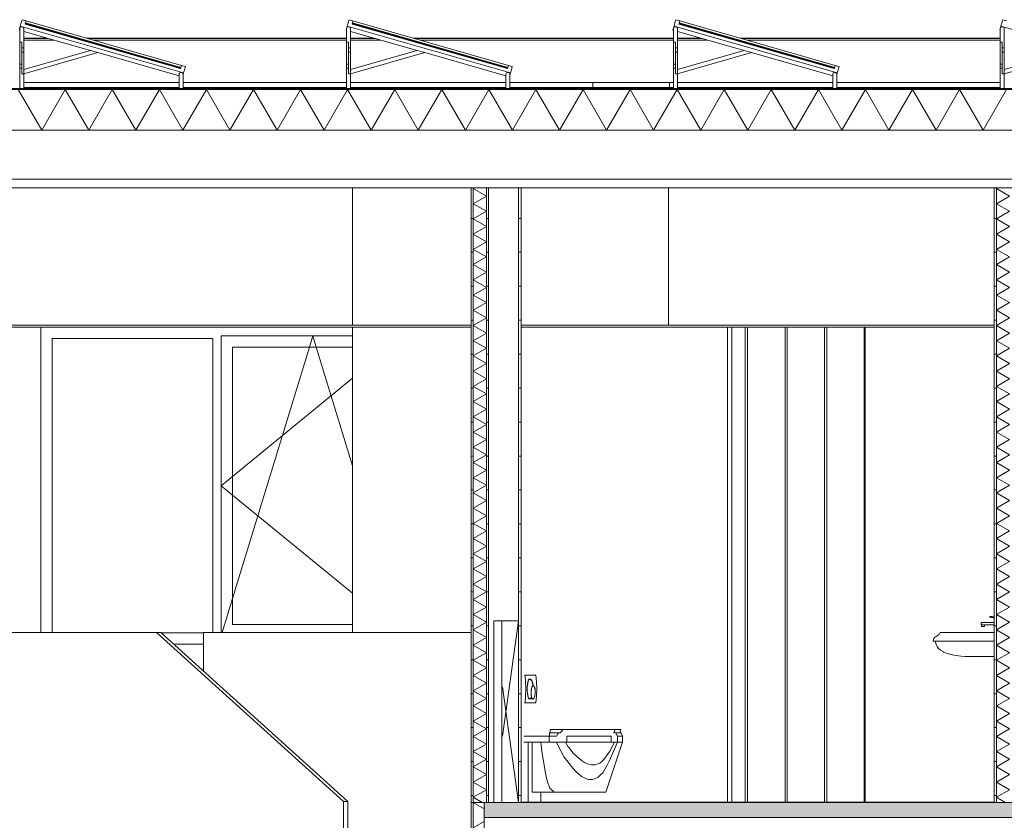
# Model space of a CAD drawing. Header units: millimetres. Extents: x 10 to 831, y -9 to 584.
# Tile 20 of 40: x 425 to 483, y 189 to 236. Entities that reach past the tile are written whole.
import ezdxf
from ezdxf.xclip import XClip

# ---------------------------------------------------------------- set-up
doc = ezdxf.new("R2010")
doc.units = ezdxf.units.MM
doc.header["$MEASUREMENT"] = 0
doc.header["$XCLIPFRAME"] = 0
for name, color, linetype in [('21 Buitenwanden', 7, 'Continuous'), ('22 NC Binnenwanden', 7, 'Continuous'), ('22 NC Binnenwanden Doorsnede-arcering', 7, 'Continuous'), ('22 NC Binnenwanden Laagscheidingslijnen', 7, 'Continuous'), ('23 Vloeren', 7, 'Continuous'), ('23 Vloeren Doorsnede-arcering', 7, 'Continuous'), ('23 Vloeren Laagscheidingslijnen', 7, 'Continuous'), ('27 Daken', 7, 'Continuous'), ('27 Daken Doorsnede-arcering', 7, 'Continuous'), ('27 Daken Laagscheidingslijnen', 7, 'Continuous'), ('43 Vloerafwerking', 7, 'Continuous'), ('43 Vloerafwerking Laagscheidingslijnen', 7, 'Continuous'), ('45 Plafondafwerking', 7, 'Continuous'), ('45 Plafondafwerking Laagscheidingslijnen', 7, 'Continuous'), ('74 Sanitair', 7, 'Continuous')]:
    doc.layers.add(name, color=color, linetype=linetype)
pattern_1 = [(1e-14, (595.6161, 150.2724), (0, 2), [])]

# ---------------------------------------------------------------- blocks, each defined once
blk = doc.blocks.new('*X52')
at = {"layer": '27 Daken Doorsnede-arcering', "linetype": 'Continuous', "lineweight": 0, "true_color": 0x000000}
for points in [[(426.12, 231.922), (424.62, 231.922), (424.62, 231.872), (426.12, 231.872)], [(429.12, 231.922), (427.62, 231.922), (427.62, 231.872), (429.12, 231.872)], [(432.12, 231.922), (430.62, 231.922), (430.62, 231.872), (432.12, 231.872)], [(435.12, 231.922), (433.62, 231.922), (433.62, 231.872), (435.12, 231.872)], [(438.12, 231.922), (436.62, 231.922), (436.62, 231.872), (438.12, 231.872)], [(441.12, 231.922), (439.62, 231.922), (439.62, 231.872), (441.12, 231.872)], [(444.12, 231.922), (442.62, 231.922), (442.62, 231.872), (444.12, 231.872)], [(447.12, 231.922), (445.62, 231.922), (445.62, 231.872), (447.12, 231.872)], [(450.12, 231.922), (448.62, 231.922), (448.62, 231.872), (450.12, 231.872)], [(453.12, 231.922), (451.62, 231.922), (451.62, 231.872), (453.12, 231.872)], [(456.12, 231.922), (454.62, 231.922), (454.62, 231.872), (456.12, 231.872)], [(459.12, 231.922), (457.62, 231.922), (457.62, 231.872), (459.12, 231.872)], [(462.12, 231.922), (460.62, 231.922), (460.62, 231.872), (462.12, 231.872)], [(465.12, 231.922), (463.62, 231.922), (463.62, 231.872), (465.12, 231.872)], [(468.12, 231.922), (466.62, 231.922), (466.62, 231.872), (468.12, 231.872)], [(471.12, 231.922), (469.62, 231.922), (469.62, 231.872), (471.12, 231.872)], [(474.12, 231.922), (472.62, 231.922), (472.62, 231.872), (474.12, 231.872)], [(477.12, 231.922), (475.62, 231.922), (475.62, 231.872), (477.12, 231.872)], [(480.12, 231.922), (478.62, 231.922), (478.62, 231.872), (480.12, 231.872)], [(483.12, 231.922), (481.62, 231.922), (481.62, 231.872), (483.12, 231.872)]]:
    blk.add_hatch(color=18, dxfattribs=at).paths.add_polyline_path(points)
blk = doc.blocks.new('*X57')
at = {"layer": '27 Daken Doorsnede-arcering', "color": 7, "linetype": 'Continuous', "lineweight": 0}
for p, q in [((426.568, 229.472), (425.182, 231.872)), ((426.568, 229.472), (427.954, 231.872)), ((429.339, 229.472), (427.954, 231.872)), ((429.339, 229.472), (430.725, 231.872)), ((432.111, 229.472), (430.725, 231.872)), ((432.111, 229.472), (433.496, 231.872)), ((434.882, 229.472), (433.496, 231.872)), ((434.882, 229.472), (436.267, 231.872)), ((437.653, 229.472), (436.267, 231.872)), ((437.653, 229.472), (439.039, 231.872)), ((440.424, 229.472), (439.039, 231.872)), ((440.424, 229.472), (441.81, 231.872)), ((443.196, 229.472), (441.81, 231.872)), ((443.196, 229.472), (444.581, 231.872)), ((445.967, 229.472), (444.581, 231.872)), ((445.967, 229.472), (447.353, 231.872)), ((448.738, 229.472), (447.353, 231.872)), ((448.738, 229.472), (450.124, 231.872)), ((451.51, 229.472), (450.124, 231.872)), ((451.51, 229.472), (452.895, 231.872)), ((454.281, 229.472), (452.895, 231.872)), ((454.281, 229.472), (455.666, 231.872)), ((457.052, 229.472), (455.666, 231.872)), ((457.052, 229.472), (458.438, 231.872)), ((459.823, 229.472), (458.438, 231.872)), ((459.823, 229.472), (461.209, 231.872)), ((462.595, 229.472), (461.209, 231.872)), ((462.595, 229.472), (463.98, 231.872)), ((465.366, 229.472), (463.98, 231.872)), ((465.366, 229.472), (466.752, 231.872)), ((468.137, 229.472), (466.752, 231.872)), ((468.137, 229.472), (469.523, 231.872)), ((470.909, 229.472), (469.523, 231.872)), ((470.909, 229.472), (472.294, 231.872)), ((473.68, 229.472), (472.294, 231.872)), ((473.68, 229.472), (475.065, 231.872)), ((476.451, 229.472), (475.065, 231.872)), ((476.451, 229.472), (477.837, 231.872)), ((479.222, 229.472), (477.837, 231.872)), ((479.222, 229.472), (480.608, 231.872)), ((481.994, 229.472), (480.608, 231.872)), ((481.994, 229.472), (483.379, 231.872))]:
    blk.add_line(p, q, dxfattribs=at)
blk = doc.blocks.new('*X60')
at = {"layer": '22 NC Binnenwanden Doorsnede-arcering', "color": 7, "linetype": 'Continuous', "lineweight": 0}
for p, q in [((482.844, 226.072), (482.776, 226.033)), ((483.552, 225.585), (482.776, 226.033)), ((483.552, 225.585), (482.776, 225.136)), ((483.552, 224.688), (482.776, 225.136)), ((483.552, 224.688), (482.776, 224.24)), ((483.552, 223.792), (482.776, 224.24)), ((483.552, 223.792), (482.776, 223.343)), ((483.552, 222.895), (482.776, 223.343)), ((483.552, 222.895), (482.776, 222.447)), ((483.552, 221.998), (482.776, 222.447)), ((483.552, 221.998), (482.776, 221.55)), ((483.552, 221.102), (482.776, 221.55)), ((483.552, 221.102), (482.776, 220.654)), ((483.552, 220.205), (482.776, 220.654)), ((483.552, 220.205), (482.776, 219.757)), ((483.552, 219.309), (482.776, 219.757)), ((483.552, 219.309), (482.776, 218.86)), ((483.552, 218.412), (482.776, 218.86)), ((483.552, 218.412), (482.776, 217.964)), ((483.552, 217.516), (482.776, 217.964)), ((483.552, 217.516), (482.776, 217.067)), ((483.552, 216.619), (482.776, 217.067)), ((483.552, 216.619), (482.776, 216.171)), ((483.552, 215.722), (482.776, 216.171)), ((483.552, 215.722), (482.776, 215.274)), ((483.552, 214.826), (482.776, 215.274)), ((483.552, 214.826), (482.776, 214.378)), ((483.552, 213.929), (482.776, 214.378)), ((483.552, 213.929), (482.776, 213.481)), ((483.552, 213.033), (482.776, 213.481)), ((483.552, 213.033), (482.776, 212.584)), ((483.552, 212.136), (482.776, 212.584)), ((483.552, 212.136), (482.776, 211.688)), ((483.552, 211.24), (482.776, 211.688)), ((483.552, 211.24), (482.776, 210.791)), ((483.552, 210.343), (482.776, 210.791)), ((483.552, 210.343), (482.776, 209.895)), ((483.552, 209.446), (482.776, 209.895)), ((483.552, 209.446), (482.776, 208.998)), ((483.552, 208.55), (482.776, 208.998)), ((483.552, 208.55), (482.776, 208.101)), ((483.552, 207.653), (482.776, 208.101)), ((483.552, 207.653), (482.776, 207.205)), ((483.552, 206.757), (482.776, 207.205)), ((483.552, 206.757), (482.776, 206.308)), ((483.552, 205.86), (482.776, 206.308)), ((483.552, 205.86), (482.776, 205.412)), ((483.552, 204.963), (482.776, 205.412)), ((483.552, 204.963), (482.776, 204.515)), ((483.552, 204.067), (482.776, 204.515)), ((483.552, 204.067), (482.776, 203.619)), ((483.552, 203.17), (482.776, 203.619)), ((483.552, 203.17), (482.776, 202.722)), ((483.552, 202.274), (482.776, 202.722)), ((483.552, 202.274), (482.776, 201.825)), ((483.552, 201.377), (482.776, 201.825)), ((483.552, 201.377), (482.776, 200.929)), ((483.552, 200.481), (482.776, 200.929)), ((483.552, 200.481), (482.776, 200.032)), ((483.552, 199.584), (482.776, 200.032)), ((483.552, 199.584), (482.776, 199.136)), ((483.552, 198.687), (482.776, 199.136)), ((483.552, 198.687), (482.776, 198.239)), ((483.552, 197.791), (482.776, 198.239)), ((483.552, 197.791), (482.776, 197.343)), ((483.552, 196.894), (482.776, 197.343)), ((483.552, 196.894), (482.776, 196.446)), ((483.552, 195.998), (482.776, 196.446)), ((483.552, 195.998), (482.776, 195.549)), ((483.552, 195.101), (482.776, 195.549)), ((483.552, 195.101), (482.776, 194.653)), ((483.552, 194.205), (482.776, 194.653)), ((483.552, 194.205), (482.776, 193.756)), ((483.552, 193.308), (482.776, 193.756)), ((483.552, 193.308), (482.776, 192.86)), ((483.552, 192.411), (482.776, 192.86)), ((483.552, 192.411), (482.776, 191.963)), ((483.552, 191.515), (482.776, 191.963)), ((483.552, 191.515), (482.776, 191.067)), ((483.552, 190.618), (482.776, 191.067)), ((483.552, 190.618), (482.776, 190.17)), ((483.291, 189.872), (482.776, 190.17))]:
    blk.add_line(p, q, dxfattribs=at)
blk = doc.blocks.new('*X61')
at = {"layer": '22 NC Binnenwanden Doorsnede-arcering', "color": 7, "linetype": 'Continuous', "lineweight": 0}
for p, q in [((452.044, 226.072), (451.976, 226.033)), ((452.753, 225.585), (451.976, 226.033)), ((452.753, 225.585), (451.976, 225.136)), ((452.753, 224.688), (451.976, 225.136)), ((452.753, 224.688), (451.976, 224.24)), ((452.753, 223.792), (451.976, 224.24)), ((452.753, 223.792), (451.976, 223.343)), ((452.753, 222.895), (451.976, 223.343)), ((452.753, 222.895), (451.976, 222.447)), ((452.753, 221.998), (451.976, 222.447)), ((452.753, 221.998), (451.976, 221.55)), ((452.753, 221.102), (451.976, 221.55)), ((452.753, 221.102), (451.976, 220.654)), ((452.753, 220.205), (451.976, 220.654)), ((452.753, 220.205), (451.976, 219.757)), ((452.753, 219.309), (451.976, 219.757)), ((452.753, 219.309), (451.976, 218.86)), ((452.753, 218.412), (451.976, 218.86)), ((452.753, 218.412), (451.976, 217.964)), ((452.753, 217.516), (451.976, 217.964)), ((452.753, 217.516), (451.976, 217.067)), ((452.753, 216.619), (451.976, 217.067)), ((452.753, 216.619), (451.976, 216.171)), ((452.753, 215.722), (451.976, 216.171)), ((452.753, 215.722), (451.976, 215.274)), ((452.753, 214.826), (451.976, 215.274)), ((452.753, 214.826), (451.976, 214.378)), ((452.753, 213.929), (451.976, 214.378)), ((452.753, 213.929), (451.976, 213.481)), ((452.753, 213.033), (451.976, 213.481)), ((452.753, 213.033), (451.976, 212.584)), ((452.753, 212.136), (451.976, 212.584)), ((452.753, 212.136), (451.976, 211.688)), ((452.753, 211.24), (451.976, 211.688)), ((452.753, 211.24), (451.976, 210.791)), ((452.753, 210.343), (451.976, 210.791)), ((452.753, 210.343), (451.976, 209.895)), ((452.753, 209.446), (451.976, 209.895)), ((452.753, 209.446), (451.976, 208.998)), ((452.753, 208.55), (451.976, 208.998)), ((452.753, 208.55), (451.976, 208.101)), ((452.753, 207.653), (451.976, 208.101)), ((452.753, 207.653), (451.976, 207.205)), ((452.753, 206.757), (451.976, 207.205)), ((452.753, 206.757), (451.976, 206.308)), ((452.753, 205.86), (451.976, 206.308)), ((452.753, 205.86), (451.976, 205.412)), ((452.753, 204.963), (451.976, 205.412)), ((452.753, 204.963), (451.976, 204.515)), ((452.753, 204.067), (451.976, 204.515)), ((452.753, 204.067), (451.976, 203.619)), ((452.753, 203.17), (451.976, 203.619)), ((452.753, 203.17), (451.976, 202.722)), ((452.753, 202.274), (451.976, 202.722)), ((452.753, 202.274), (451.976, 201.825)), ((452.753, 201.377), (451.976, 201.825)), ((452.753, 201.377), (451.976, 200.929)), ((452.753, 200.481), (451.976, 200.929)), ((452.753, 200.481), (451.976, 200.032)), ((452.753, 199.584), (451.976, 200.032)), ((452.753, 199.584), (451.976, 199.136)), ((452.753, 198.687), (451.976, 199.136)), ((452.753, 198.687), (451.976, 198.239)), ((452.753, 197.791), (451.976, 198.239)), ((452.753, 197.791), (451.976, 197.343)), ((452.753, 196.894), (451.976, 197.343)), ((452.753, 196.894), (451.976, 196.446)), ((452.753, 195.998), (451.976, 196.446)), ((452.753, 195.998), (451.976, 195.549)), ((452.753, 195.101), (451.976, 195.549)), ((452.753, 195.101), (451.976, 194.653)), ((452.753, 194.205), (451.976, 194.653)), ((452.753, 194.205), (451.976, 193.756)), ((452.753, 193.308), (451.976, 193.756)), ((452.753, 193.308), (451.976, 192.86)), ((452.753, 192.411), (451.976, 192.86)), ((452.753, 192.411), (451.976, 191.963)), ((452.753, 191.515), (451.976, 191.963)), ((452.753, 191.515), (451.976, 191.067)), ((452.753, 190.618), (451.976, 191.067)), ((452.753, 190.618), (451.976, 190.17)), ((452.492, 189.872), (451.976, 190.17))]:
    blk.add_line(p, q, dxfattribs=at)
blk = doc.blocks.new('*X65')
at = {"layer": '22 NC Binnenwanden Doorsnede-arcering', "color": 7, "linetype": 'Continuous', "lineweight": 0}
for p, q in [((451.978, 189.872), (451.976, 189.871)), ((452.623, 189.498), (451.976, 189.871)), ((452.623, 188.75), (451.976, 188.377)), ((452.623, 188.003), (451.976, 188.377)), ((452.623, 187.256), (451.976, 186.883)), ((452.623, 186.509), (451.976, 186.883)), ((452.623, 185.762), (451.976, 185.388)), ((453.27, 184.641), (451.976, 185.388)), ((453.27, 184.641), (451.976, 183.894)), ((453.27, 183.147), (451.976, 183.894)), ((453.27, 183.147), (451.976, 182.4)), ((453.27, 181.653), (451.976, 182.4)), ((453.27, 181.653), (451.976, 180.905)), ((453.27, 180.158), (451.976, 180.905)), ((453.27, 180.158), (451.976, 179.411)), ((453.27, 178.664), (451.976, 179.411)), ((453.27, 178.664), (452.001, 177.931)), ((453.27, 177.17), (452.001, 177.902)), ((453.27, 177.17), (451.976, 176.422)), ((453.27, 175.675), (451.976, 176.422)), ((453.27, 175.675), (452.399, 175.172))]:
    blk.add_line(p, q, dxfattribs=at)
blk = doc.blocks.new('Drawing_3_1', base_point=(595.616, 150.272))
at = {"layer": '22 NC Binnenwanden Doorsnede-arcering', "linetype": 'Continuous', "lineweight": 0, "true_color": 0x000000}
h = blk.add_hatch(dxfattribs=at)
h.set_pattern_fill('930_Lijnen_vert_200_0001', color=18, style=0, pattern_type=2)
h.set_pattern_definition(pattern_1)
h.paths.add_polyline_path([(451.976, 226.072), (451.847, 226.072), (451.847, 189.872), (451.976, 189.872)])
h = blk.add_hatch(dxfattribs=at)
h.set_pattern_fill('930_Lijnen_vert_200_0001', color=18, style=0, pattern_type=2)
h.set_pattern_definition(pattern_1)
h.paths.add_polyline_path([(452.753, 189.872), (452.882, 189.872), (452.882, 226.072), (452.753, 226.072)])
h = blk.add_hatch(dxfattribs=at)
h.set_pattern_fill('930_Lijnen_vert_200_0001', color=18, style=0, pattern_type=2)
h.set_pattern_definition(pattern_1)
h.paths.add_polyline_path([(454.642, 226.072), (454.642, 189.872), (454.797, 189.872), (454.797, 226.072)])
h = blk.add_hatch(dxfattribs=at)
h.set_pattern_fill('930_Lijnen_vert_200_0001', color=18, style=0, pattern_type=2)
h.set_pattern_definition(pattern_1)
h.paths.add_polyline_path([(482.776, 226.072), (482.646, 226.072), (482.646, 189.872), (482.776, 189.872)])
h = blk.add_hatch(dxfattribs=at)
h.set_pattern_fill('930_Lijnen_vert_200_0001', color=18, style=0, pattern_type=2)
h.set_pattern_definition(pattern_1)
h.paths.add_polyline_path([(451.976, 189.872), (451.847, 189.872), (451.847, 179.072), (451.976, 179.072)])
at = {"layer": '23 Vloeren Doorsnede-arcering', "linetype": 'Continuous', "lineweight": 0, "true_color": 0x000000}
h = blk.add_hatch(dxfattribs=at)
h.set_pattern_fill('215_Gewapend_beton___i_h_C6', color=18, style=0, pattern_type=2)
h.set_pattern_definition([(0, (595.616, 150.2724), (0, 6.23538), [0.6, -3]), (0, (597.416, 153.39), (0, 6.23538), [0.6, -3]), (60, (595.616, 150.2724), (-5.4, 3.1177), [0.6, -3]), (60, (599.216, 150.2724), (-5.4, 3.1177), [0.6, -3]), (120, (596.216, 150.2724), (5.4, 3.1177), [0.6, -3]), (120, (599.816, 150.2724), (5.4, 3.1177), [0.6, -3]), (0, (595.6161, 150.8724), (0, 1.2), [0, -1.2, 0, -1.8]), (45, (596.2161, 150.8724), (-0.848528, 0.848528), [0, -0.9, 0, -1.5])])
h.paths.add_polyline_path([(595.616, 189.872), (452.623, 189.872), (452.623, 188.972), (595.616, 188.972)])
at = {"layer": '21 Buitenwanden', "color": 2, "linetype": 'Continuous', "lineweight": 0}
blk.add_line((426.522, 199.872), (426.522, 217.872), dxfattribs=at)
at = {"layer": '21 Buitenwanden', "color": 1, "linetype": 'Continuous', "lineweight": 0}
for p, q in [((427.192, 217.857), (427.192, 217.872)), ((436.637, 217.857), (427.192, 217.857)), ((436.637, 217.872), (436.637, 217.857)), ((437.307, 217.857), (437.307, 217.872)), ((444.869, 217.857), (437.307, 217.857)), ((427.192, 199.872), (427.192, 217.187)), ((427.192, 217.187), (436.637, 217.187)), ((436.637, 217.187), (436.637, 199.872)), ((437.137, 217.357), (437.137, 216.687)), ((444.869, 217.357), (437.137, 217.357)), ((442.325, 216.687), (442.53, 217.357)), ((442.734, 216.687), (442.53, 217.357)), ((437.137, 216.687), (437.137, 200.357)), ((437.807, 200.357), (437.807, 216.687)), ((437.807, 216.687), (444.869, 216.687)), ((437.807, 201.883), (442.325, 216.687)), ((444.869, 209.692), (442.734, 216.687)), ((444.869, 214.856), (437.807, 209.071)), ((437.807, 209.071), (437.137, 208.522)), ((437.807, 207.974), (437.137, 208.522)), ((444.869, 202.189), (437.807, 207.974)), ((437.194, 199.872), (437.807, 201.883)), ((437.137, 200.357), (437.137, 199.872)), ((444.869, 200.357), (437.807, 200.357)), ((436.093, 199.857), (433.598, 199.857)), ((434.339, 199.187), (436.093, 199.187))]:
    blk.add_line(p, q, dxfattribs=at)
at = {"layer": '22 NC Binnenwanden', "color": 2, "linetype": 'Continuous', "lineweight": 0}
for p, q in [((444.869, 226.072), (444.869, 217.972)), ((444.869, 217.872), (444.869, 199.872)), ((433.332, 199.872), (346.116, 199.872)), ((433.332, 199.872), (433.581, 199.872)), ((444.341, 189.924), (433.332, 199.872)), ((433.581, 199.872), (444.591, 189.924)), ((451.847, 199.872), (436.093, 199.872)), ((436.093, 197.602), (436.093, 199.872)), ((444.341, 179.092), (444.341, 189.924)), ((444.591, 189.924), (444.341, 189.924)), ((444.591, 189.924), (444.591, 179.092))]:
    blk.add_line(p, q, dxfattribs=at)
at = {"layer": '22 NC Binnenwanden', "color": 1, "linetype": 'Continuous', "lineweight": 0}
for p, q in [((451.847, 226.072), (451.847, 217.972)), ((452.882, 226.072), (452.882, 189.872)), ((463.465, 217.972), (463.465, 226.072)), ((482.646, 226.072), (482.646, 217.972)), ((451.847, 217.872), (451.847, 189.872)), ((482.646, 217.872), (482.646, 189.892)), ((451.847, 189.872), (451.847, 179.092))]:
    blk.add_line(p, q, dxfattribs=at)
at = {"layer": '22 NC Binnenwanden', "color": 9, "linetype": 'Continuous', "lineweight": 0}
for p, q in [((454.642, 226.072), (454.642, 189.872)), ((454.797, 226.072), (454.797, 217.972)), ((454.797, 217.872), (454.797, 189.892))]:
    blk.add_line(p, q, dxfattribs=at)
at = {"layer": '22 NC Binnenwanden Laagscheidingslijnen', "color": 9, "linetype": 'Continuous', "lineweight": 0}
for p, q in [((451.976, 226.072), (451.976, 189.872)), ((452.753, 226.072), (452.753, 189.872)), ((482.776, 226.072), (482.776, 189.872))]:
    blk.add_line(p, q, dxfattribs=at)
at = {"layer": '22 NC Binnenwanden Laagscheidingslijnen', "color": 1, "linetype": 'Continuous', "lineweight": 0}
for p, q in [((451.976, 189.872), (451.847, 189.872)), ((452.623, 189.872), (451.976, 189.872)), ((451.976, 189.872), (451.976, 179.072))]:
    blk.add_line(p, q, dxfattribs=at)
at = {"layer": '23 Vloeren', "color": 2, "linetype": 'Continuous', "lineweight": 0}
blk.add_line((453.651, 189.872), (452.882, 189.872), dxfattribs=at)
at = {"layer": '23 Vloeren Laagscheidingslijnen', "color": 2, "linetype": 'Continuous', "lineweight": 0}
blk.add_line((595.616, 188.972), (452.623, 188.972), dxfattribs=at)
at = {"layer": '23 Vloeren Laagscheidingslijnen', "color": 2, "linetype": 'Continuous', "lineweight": 0, "flags": 128}
for points in [[(452.623, 189.872), (452.623, 188.972), (452.623, 186.072), (452.623, 185.572)], [(452.882, 189.872), (452.753, 189.872), (452.623, 189.872)], [(522.416, 189.872), (483.682, 189.872), (483.552, 189.872), (482.776, 189.872), (482.646, 189.872), (467.2, 189.872), (466.941, 189.872), (454.797, 189.872), (454.645, 189.872), (453.651, 189.872)]]:
    blk.add_lwpolyline(points, dxfattribs=at)
at = {"layer": '27 Daken', "color": 2, "linetype": 'Continuous', "lineweight": 0}
for p, q in [((425.511, 234.895), (426.866, 234.895)), ((425.511, 234.875), (426.935, 234.875)), ((429.188, 234.895), (444.515, 234.895)), ((429.256, 234.875), (444.515, 234.875)), ((444.755, 234.895), (446.11, 234.895)), ((444.755, 234.875), (446.178, 234.875)), ((448.432, 234.895), (463.759, 234.895)), ((448.5, 234.875), (463.759, 234.875)), ((463.999, 234.895), (465.354, 234.895)), ((463.999, 234.875), (465.422, 234.875)), ((467.676, 234.895), (483.003, 234.895)), ((467.744, 234.875), (483.003, 234.875)), ((425.511, 234.776), (427.28, 234.776)), ((429.602, 234.776), (444.515, 234.776)), ((444.755, 234.776), (446.524, 234.776)), ((448.846, 234.776), (463.759, 234.776)), ((463.999, 234.776), (465.768, 234.776)), ((468.089, 234.776), (483.003, 234.776))]:
    blk.add_line(p, q, dxfattribs=at)
at = {"layer": '27 Daken', "color": 1, "linetype": 'Continuous', "lineweight": 0}
blk.add_line((594.222, 231.922), (414.966, 231.922), dxfattribs=at)
at = {"layer": '27 Daken', "color": 9, "linetype": 'Continuous', "lineweight": 0}
for p, q in [((425.511, 232.272), (434.653, 232.272)), ((425.511, 231.972), (434.653, 231.972)), ((434.893, 232.272), (444.515, 232.272)), ((434.893, 231.972), (444.515, 231.972)), ((444.755, 232.272), (453.897, 232.272)), ((444.755, 231.972), (453.897, 231.972)), ((454.137, 232.272), (459.024, 232.272)), ((454.137, 231.972), (459.024, 231.972)), ((459.024, 232.272), (463.524, 232.272)), ((459.024, 231.972), (459.024, 232.272)), ((459.024, 231.972), (463.524, 231.972)), ((463.524, 232.272), (463.759, 232.272)), ((463.524, 231.972), (463.524, 232.272)), ((463.524, 231.972), (463.759, 231.972)), ((463.999, 232.272), (473.141, 232.272)), ((463.999, 231.972), (473.141, 231.972)), ((473.381, 232.272), (483.003, 232.272)), ((473.381, 231.972), (483.003, 231.972))]:
    blk.add_line(p, q, dxfattribs=at)
at = {"layer": '27 Daken', "color": 3, "linetype": 'Continuous', "lineweight": 0}
for p, q in [((451.847, 226.072), (417.616, 226.072)), ((454.642, 226.072), (452.882, 226.072)), ((482.646, 226.072), (454.797, 226.072))]:
    blk.add_line(p, q, dxfattribs=at)
at = {"layer": '27 Daken Laagscheidingslijnen', "color": 2, "linetype": 'Continuous', "lineweight": 0}
blk.add_line((595.616, 226.572), (413.616, 226.572), dxfattribs=at)
at = {"layer": '27 Daken Laagscheidingslijnen', "color": 3, "linetype": 'Continuous', "lineweight": 0}
blk.add_line((454.797, 226.072), (454.642, 226.072), dxfattribs=at)
at = {"layer": '27 Daken Laagscheidingslijnen', "color": 1, "linetype": 'Continuous', "lineweight": 0, "flags": 128}
blk.add_lwpolyline([(595.616, 231.872), (594.236, 231.872), (414.816, 231.872)], dxfattribs=at)
at = {"layer": '27 Daken Laagscheidingslijnen', "color": 3, "linetype": 'Continuous', "lineweight": 0, "flags": 128}
for points in [[(595.616, 229.472), (595.431, 229.472), (594.416, 229.472), (414.816, 229.472), (413.616, 229.472)], [(452.882, 226.072), (452.753, 226.072), (451.976, 226.072), (451.847, 226.072)], [(483.682, 226.072), (483.552, 226.072), (482.776, 226.072), (482.646, 226.072)]]:
    blk.add_lwpolyline(points, dxfattribs=at)
at = {"layer": '43 Vloerafwerking', "color": 2, "linetype": 'Continuous', "lineweight": 0}
blk.add_line((482.646, 189.892), (454.797, 189.892), dxfattribs=at)
at = {"layer": '43 Vloerafwerking Laagscheidingslijnen', "color": 2, "linetype": 'Continuous', "lineweight": 0}
for p, q in [((454.797, 189.892), (454.797, 189.872)), ((482.646, 189.892), (482.646, 189.872))]:
    blk.add_line(p, q, dxfattribs=at)
at = {"layer": '45 Plafondafwerking', "color": 2, "linetype": 'Continuous', "lineweight": 0}
for p, q in [((451.847, 217.972), (413.516, 217.972)), ((451.847, 217.872), (413.516, 217.872)), ((482.646, 217.972), (454.797, 217.972)), ((466.941, 217.872), (454.797, 217.872)), ((482.646, 217.872), (467.2, 217.872))]:
    blk.add_line(p, q, dxfattribs=at)
at = {"layer": '45 Plafondafwerking Laagscheidingslijnen', "color": 2, "linetype": 'Continuous', "lineweight": 0}
for p, q in [((451.847, 217.972), (451.847, 217.872)), ((454.797, 217.972), (454.797, 217.872)), ((467.2, 217.872), (466.941, 217.872)), ((482.646, 217.972), (482.646, 217.872))]:
    blk.add_line(p, q, dxfattribs=at)
at = {"layer": '74 Sanitair', "color": 2, "linetype": 'Continuous', "lineweight": 0}
for p, q in [((425.419, 235.976), (425.65, 235.909)), ((444.663, 235.976), (444.894, 235.909)), ((463.907, 235.976), (464.138, 235.909)), ((483.151, 235.976), (483.382, 235.909)), ((425.309, 235.591), (434.922, 232.835)), ((425.602, 235.741), (425.595, 235.717)), ((425.595, 235.717), (434.746, 233.093)), ((425.598, 235.729), (434.75, 233.105)), ((425.602, 235.741), (434.753, 233.117)), ((425.65, 235.909), (425.616, 235.789)), ((425.616, 235.789), (434.767, 233.165)), ((444.553, 235.591), (454.166, 232.835)), ((444.846, 235.741), (444.839, 235.717)), ((444.839, 235.717), (453.99, 233.093)), ((444.842, 235.729), (453.994, 233.105)), ((444.846, 235.741), (453.997, 233.117)), ((444.894, 235.909), (444.86, 235.789)), ((444.86, 235.789), (454.011, 233.165)), ((463.797, 235.591), (473.409, 232.835)), ((464.09, 235.741), (464.083, 235.717)), ((464.083, 235.717), (473.234, 233.093)), ((464.086, 235.729), (473.237, 233.105)), ((464.09, 235.741), (473.241, 233.117)), ((464.138, 235.909), (464.103, 235.789)), ((464.103, 235.789), (473.255, 233.165)), ((483.041, 235.591), (492.653, 232.835)), ((425.391, 234.314), (425.391, 234.07)), ((425.511, 234.314), (425.391, 234.314)), ((425.511, 234.314), (425.511, 234.07)), ((444.635, 234.314), (444.635, 234.07)), ((444.755, 234.314), (444.635, 234.314)), ((444.755, 234.314), (444.755, 234.07)), ((463.879, 234.314), (463.879, 234.07)), ((463.999, 234.314), (463.879, 234.314)), ((463.999, 234.314), (463.999, 234.07)), ((483.123, 234.314), (483.123, 234.07)), ((483.243, 234.314), (483.123, 234.314)), ((483.243, 234.314), (483.243, 234.07)), ((425.511, 234.07), (425.391, 234.07)), ((444.755, 234.07), (444.635, 234.07)), ((463.999, 234.07), (463.879, 234.07)), ((483.243, 234.07), (483.123, 234.07)), ((425.271, 233.365), (425.271, 233.121)), ((425.391, 233.365), (425.271, 233.365)), ((425.391, 233.121), (425.271, 233.121)), ((425.391, 233.365), (425.391, 233.121)), ((434.753, 233.117), (434.746, 233.093)), ((434.801, 233.285), (434.767, 233.165)), ((434.801, 233.285), (435.032, 233.219)), ((444.515, 233.365), (444.515, 233.121)), ((444.635, 233.365), (444.515, 233.365)), ((444.635, 233.121), (444.515, 233.121)), ((444.635, 233.365), (444.635, 233.121)), ((453.997, 233.117), (453.99, 233.093)), ((454.045, 233.285), (454.011, 233.165)), ((454.045, 233.285), (454.276, 233.219)), ((463.759, 233.365), (463.759, 233.121)), ((463.879, 233.365), (463.759, 233.365)), ((463.879, 233.121), (463.759, 233.121)), ((463.879, 233.365), (463.879, 233.121)), ((473.241, 233.117), (473.234, 233.093)), ((473.289, 233.285), (473.255, 233.165)), ((473.289, 233.285), (473.52, 233.219)), ((483.003, 233.365), (483.003, 233.121)), ((483.123, 233.365), (483.003, 233.365)), ((483.123, 233.121), (483.003, 233.121)), ((483.123, 233.365), (483.123, 233.121)), ((466.941, 217.872), (466.941, 189.872)), ((467.2, 217.872), (467.2, 189.872)), ((453.651, 200.572), (453.651, 189.872)), ((454.645, 200.572), (453.651, 200.572)), ((454.645, 200.572), (453.69, 193.766)), ((454.645, 200.572), (454.645, 189.872)), ((454.645, 189.872), (453.69, 196.679)), ((456.441, 193.772), (456.441, 193.418)), ((456.876, 193.772), (456.441, 193.772)), ((457.121, 193.972), (457.004, 193.972)), ((460.33, 194.172), (457.266, 194.172)), ((457.491, 193.772), (457.491, 193.418)), ((460.089, 193.772), (457.491, 193.772)), ((460.089, 193.772), (460.089, 193.418)), ((460.364, 193.972), (460.248, 193.972)), ((457.491, 193.418), (456.441, 193.418)), ((460.464, 193.418), (460.089, 193.418))]:
    blk.add_line(p, q, dxfattribs=at)
at = {"layer": '74 Sanitair', "color": 1, "linetype": 'Continuous', "lineweight": 0}
for p, q in [((425.309, 235.591), (425.243, 235.36)), ((425.271, 235.443), (425.307, 235.527)), ((425.271, 234.655), (425.271, 235.443)), ((425.307, 235.527), (425.391, 235.563)), ((425.391, 235.563), (425.476, 235.527)), ((425.476, 235.527), (425.511, 235.443)), ((425.511, 235.443), (425.511, 234.314)), ((425.65, 235.909), (434.801, 233.285)), ((444.553, 235.591), (444.487, 235.36)), ((444.515, 235.443), (444.55, 235.527)), ((444.515, 234.655), (444.515, 235.443)), ((444.55, 235.527), (444.635, 235.563)), ((444.635, 235.563), (444.72, 235.527)), ((444.72, 235.527), (444.755, 235.443)), ((444.755, 235.443), (444.755, 234.314)), ((444.894, 235.909), (454.045, 233.285)), ((463.797, 235.591), (463.731, 235.36)), ((463.759, 235.443), (463.794, 235.527)), ((463.759, 234.655), (463.759, 235.443)), ((463.794, 235.527), (463.879, 235.563)), ((463.879, 235.563), (463.964, 235.527)), ((463.964, 235.527), (463.999, 235.443)), ((463.999, 235.443), (463.999, 234.314)), ((464.138, 235.909), (473.289, 233.285)), ((483.041, 235.591), (482.975, 235.36)), ((483.003, 235.443), (483.038, 235.527)), ((483.003, 234.655), (483.003, 235.443)), ((483.038, 235.527), (483.123, 235.563)), ((483.123, 235.563), (483.208, 235.527)), ((483.208, 235.527), (483.243, 235.443)), ((483.243, 235.443), (483.243, 234.314)), ((425.511, 235.283), (429.438, 234.157)), ((444.487, 235.36), (444.515, 235.352)), ((444.755, 235.283), (448.682, 234.157)), ((463.731, 235.36), (463.759, 235.352)), ((463.999, 235.283), (467.925, 234.157)), ((482.975, 235.36), (483.003, 235.352)), ((425.271, 233.365), (425.271, 234.655)), ((425.391, 234.655), (425.271, 234.655)), ((425.391, 234.314), (425.391, 234.655)), ((444.515, 233.365), (444.515, 234.655)), ((444.635, 234.655), (444.515, 234.655)), ((444.635, 234.314), (444.635, 234.655)), ((463.759, 233.365), (463.759, 234.655)), ((463.879, 234.655), (463.759, 234.655)), ((463.879, 234.314), (463.879, 234.655)), ((483.003, 233.365), (483.003, 234.655)), ((483.123, 234.655), (483.003, 234.655)), ((483.123, 234.314), (483.123, 234.655)), ((425.391, 233.717), (425.391, 234.07)), ((425.391, 233.365), (425.391, 233.717)), ((425.511, 233.032), (429.438, 234.157)), ((425.511, 232.78), (425.511, 234.07)), ((425.511, 232.78), (429.873, 234.033)), ((429.873, 234.033), (429.438, 234.157)), ((429.873, 234.033), (434.653, 232.662)), ((444.635, 233.717), (444.635, 234.07)), ((444.635, 233.365), (444.635, 233.717)), ((444.755, 233.032), (448.682, 234.157)), ((444.755, 232.78), (444.755, 234.07)), ((444.755, 232.78), (449.117, 234.033)), ((449.117, 234.033), (448.682, 234.157)), ((449.117, 234.033), (453.897, 232.662)), ((463.879, 233.717), (463.879, 234.07)), ((463.879, 233.365), (463.879, 233.717)), ((463.999, 233.032), (467.925, 234.157)), ((463.999, 232.78), (463.999, 234.07)), ((463.999, 232.78), (468.361, 234.033)), ((468.361, 234.033), (467.925, 234.157)), ((468.361, 234.033), (473.141, 232.662)), ((483.123, 233.717), (483.123, 234.07)), ((483.123, 233.365), (483.123, 233.717)), ((483.243, 233.032), (487.169, 234.157)), ((483.243, 232.78), (483.243, 234.07)), ((483.243, 232.78), (487.605, 234.033)), ((425.271, 231.922), (425.271, 233.121)), ((425.391, 232.78), (425.391, 233.121)), ((444.515, 231.922), (444.515, 233.121)), ((444.635, 232.78), (444.635, 233.121)), ((463.759, 231.922), (463.759, 233.121)), ((463.879, 232.78), (463.879, 233.121)), ((483.003, 231.922), (483.003, 233.121)), ((483.123, 232.78), (483.123, 233.121)), ((425.391, 232.78), (425.511, 232.78)), ((425.511, 232.78), (425.511, 231.922)), ((434.653, 232.752), (434.689, 232.837)), ((434.653, 231.922), (434.653, 232.752)), ((434.689, 232.837), (434.773, 232.872)), ((434.773, 232.872), (434.858, 232.837)), ((434.858, 232.837), (434.893, 232.752)), ((434.922, 232.835), (434.893, 232.736)), ((434.893, 232.752), (434.893, 231.922)), ((444.635, 232.78), (444.755, 232.78)), ((444.755, 232.78), (444.755, 231.922)), ((453.897, 232.752), (453.932, 232.837)), ((453.897, 231.922), (453.897, 232.752)), ((453.932, 232.837), (454.017, 232.872)), ((454.017, 232.872), (454.102, 232.837)), ((454.102, 232.837), (454.137, 232.752)), ((454.166, 232.835), (454.137, 232.736)), ((454.137, 232.752), (454.137, 231.922)), ((463.879, 232.78), (463.999, 232.78)), ((463.999, 232.78), (463.999, 231.922)), ((473.141, 232.752), (473.176, 232.837)), ((473.141, 231.922), (473.141, 232.752)), ((473.176, 232.837), (473.261, 232.872)), ((473.261, 232.872), (473.346, 232.837)), ((473.346, 232.837), (473.381, 232.752)), ((473.409, 232.835), (473.381, 232.736)), ((473.381, 232.752), (473.381, 231.922)), ((483.123, 232.78), (483.243, 232.78)), ((483.243, 232.78), (483.243, 231.922)), ((467.988, 189.892), (467.988, 217.872)), ((468.119, 189.892), (468.119, 217.872)), ((470.332, 189.892), (470.332, 217.872)), ((470.462, 189.892), (470.462, 217.872)), ((472.662, 189.892), (472.662, 217.872)), ((472.791, 189.892), (472.791, 217.872)), ((474.991, 189.892), (474.991, 217.872)), ((475.056, 189.892), (475.056, 217.872)), ((482.393, 200.784), (482.4, 200.823)), ((482.393, 200.784), (482.44, 200.77)), ((482.402, 200.828), (482.4, 200.823)), ((482.4, 200.823), (482.448, 200.81)), ((482.452, 200.823), (482.402, 200.828)), ((482.44, 200.77), (482.525, 200.752)), ((482.448, 200.81), (482.533, 200.791)), ((482.539, 200.81), (482.452, 200.823)), ((482.468, 200.811), (482.468, 200.815)), ((482.468, 200.815), (482.504, 200.811)), ((482.503, 200.802), (482.468, 200.811)), ((482.565, 200.789), (482.503, 200.802)), ((482.504, 200.811), (482.566, 200.802)), ((482.525, 200.752), (482.646, 200.728)), ((482.533, 200.791), (482.646, 200.768)), ((482.641, 200.791), (482.539, 200.81)), ((482.646, 200.768), (482.565, 200.789)), ((482.566, 200.802), (482.637, 200.789)), ((482.637, 200.789), (482.646, 200.787)), ((482.646, 200.79), (482.641, 200.791)), ((453.178, 200.572), (453.651, 200.572)), ((453.178, 189.872), (453.178, 200.572)), ((481.882, 200.472), (481.905, 200.472)), ((481.882, 200.322), (481.882, 200.472)), ((481.882, 200.322), (481.905, 200.322)), ((481.902, 200.222), (481.902, 200.322)), ((481.902, 200.222), (481.925, 200.222)), ((481.905, 200.472), (481.947, 200.472)), ((481.905, 200.322), (481.947, 200.322)), ((481.925, 200.222), (481.966, 200.222)), ((481.947, 200.472), (482.646, 200.472)), ((481.947, 200.322), (482.646, 200.322)), ((481.966, 200.222), (482.012, 200.222)), ((482.012, 200.222), (482.052, 200.222)), ((482.052, 200.222), (482.076, 200.222)), ((482.076, 200.222), (482.076, 200.322)), ((479.07, 199.464), (479.055, 199.402)), ((479.099, 199.524), (479.07, 199.464)), ((479.141, 199.579), (479.099, 199.524)), ((479.196, 199.628), (479.141, 199.579)), ((479.262, 199.669), (479.196, 199.628)), ((479.299, 199.685), (479.262, 199.669)), ((479.319, 199.693), (479.299, 199.685)), ((479.354, 199.715), (479.319, 199.693)), ((479.384, 199.741), (479.354, 199.715)), ((479.403, 199.767), (479.384, 199.741)), ((479.455, 199.846), (479.403, 199.767)), ((479.461, 199.871), (479.455, 199.846)), ((479.463, 199.872), (479.461, 199.871)), ((479.463, 199.872), (479.581, 199.872)), ((479.581, 199.872), (479.691, 199.872)), ((479.581, 199.872), (479.581, 199.872)), ((479.691, 199.872), (479.862, 199.872)), ((479.862, 199.872), (480.086, 199.872)), ((480.086, 199.872), (480.352, 199.872)), ((480.352, 199.872), (480.649, 199.872)), ((481.092, 199.872), (480.649, 199.872)), ((482.646, 199.872), (481.092, 199.872)), ((479.055, 199.402), (479.056, 199.373)), ((479.056, 199.373), (479.056, 199.372)), ((479.056, 199.372), (479.186, 199.372)), ((479.186, 199.372), (479.326, 199.372)), ((479.191, 199.372), (479.191, 199.307)), ((479.191, 199.307), (479.222, 199.177)), ((479.222, 199.177), (479.283, 199.053)), ((479.283, 199.053), (479.373, 198.939)), ((479.326, 199.372), (479.543, 199.372)), ((479.373, 198.939), (479.487, 198.839)), ((479.543, 199.372), (479.829, 199.372)), ((479.829, 199.372), (480.169, 199.372)), ((480.169, 199.372), (480.548, 199.372)), ((480.991, 199.372), (480.548, 199.372)), ((482.646, 199.372), (480.991, 199.372)), ((479.487, 198.839), (479.624, 198.754)), ((479.624, 198.754), (479.689, 198.727)), ((479.689, 198.727), (479.873, 198.646)), ((479.873, 198.646), (480.273, 198.534)), ((480.273, 198.534), (480.693, 198.475)), ((480.693, 198.475), (480.942, 198.472)), ((480.942, 198.472), (481.017, 198.472)), ((480.942, 198.472), (481.017, 198.472)), ((481.46, 198.472), (481.017, 198.472)), ((482.646, 198.472), (481.46, 198.472)), ((455.024, 197.372), (454.999, 197.372)), ((455.664, 197.372), (455.024, 197.372)), ((455.06, 196.963), (455.024, 197.372)), ((455.232, 197.09), (455.268, 197.137)), ((455.271, 197.117), (455.237, 197.073)), ((455.265, 197.132), (455.31, 197.132)), ((455.268, 197.137), (455.308, 197.152)), ((455.31, 197.132), (455.271, 197.117)), ((455.308, 197.152), (455.35, 197.137)), ((455.351, 197.117), (455.31, 197.132)), ((455.35, 197.137), (455.394, 197.09)), ((455.393, 197.073), (455.351, 197.117)), ((455.7, 196.963), (455.664, 197.372)), ((455.072, 196.552), (455.06, 196.963)), ((455.06, 196.142), (455.072, 196.552)), ((455.154, 196.552), (455.155, 196.672)), ((455.155, 196.433), (455.154, 196.552)), ((455.155, 196.672), (455.162, 196.786)), ((455.167, 196.779), (455.16, 196.669)), ((455.16, 196.669), (455.16, 196.552)), ((455.16, 196.552), (455.16, 196.436)), ((455.162, 196.786), (455.176, 196.888)), ((455.18, 196.877), (455.167, 196.779)), ((455.192, 196.963), (455.176, 196.888)), ((455.198, 196.957), (455.18, 196.877)), ((455.192, 196.963), (455.193, 196.97)), ((455.193, 196.97), (455.211, 197.038)), ((455.2, 196.963), (455.198, 196.957)), ((455.215, 197.023), (455.2, 196.963)), ((455.211, 197.038), (455.232, 197.09)), ((455.237, 197.073), (455.215, 197.023)), ((455.423, 197.023), (455.393, 197.073)), ((455.394, 197.09), (455.425, 197.038)), ((455.404, 196.552), (455.395, 196.508)), ((455.41, 196.552), (455.4, 196.501)), ((455.404, 196.552), (455.407, 196.576)), ((455.407, 196.576), (455.419, 196.631)), ((455.412, 196.566), (455.41, 196.552)), ((455.423, 196.618), (455.412, 196.566)), ((455.419, 196.631), (455.433, 196.676)), ((455.449, 196.963), (455.423, 197.023)), ((455.437, 196.661), (455.423, 196.618)), ((455.425, 197.038), (455.455, 196.97)), ((455.433, 196.676), (455.45, 196.711)), ((455.453, 196.693), (455.437, 196.661)), ((455.451, 196.957), (455.449, 196.963)), ((455.45, 196.711), (455.473, 196.74)), ((455.474, 196.877), (455.451, 196.957)), ((455.477, 196.723), (455.453, 196.693)), ((455.457, 196.963), (455.455, 196.97)), ((455.455, 196.97), (455.478, 196.888)), ((455.467, 196.732), (455.503, 196.732)), ((455.473, 196.74), (455.497, 196.752)), ((455.497, 196.752), (455.474, 196.877)), ((455.503, 196.732), (455.477, 196.723)), ((455.478, 196.888), (455.503, 196.752)), ((455.503, 196.752), (455.53, 196.742)), ((455.53, 196.723), (455.503, 196.732)), ((455.53, 196.742), (455.558, 196.711)), ((455.556, 196.693), (455.53, 196.723)), ((455.573, 196.661), (455.556, 196.693)), ((455.558, 196.711), (455.576, 196.676)), ((455.59, 196.618), (455.573, 196.661)), ((455.576, 196.676), (455.593, 196.631)), ((455.604, 196.566), (455.59, 196.618)), ((455.593, 196.631), (455.609, 196.576)), ((455.607, 196.552), (455.604, 196.566)), ((455.614, 196.501), (455.607, 196.552)), ((455.613, 196.552), (455.609, 196.576)), ((455.613, 196.552), (455.619, 196.508)), ((455.712, 196.552), (455.7, 196.963)), ((455.7, 196.142), (455.712, 196.552)), ((455.024, 195.732), (455.06, 196.142)), ((455.162, 196.319), (455.155, 196.433)), ((455.16, 196.436), (455.167, 196.326)), ((455.176, 196.217), (455.162, 196.319)), ((455.167, 196.326), (455.18, 196.227)), ((455.192, 196.142), (455.176, 196.217)), ((455.18, 196.227), (455.198, 196.148)), ((455.193, 196.135), (455.192, 196.142)), ((455.211, 196.067), (455.193, 196.135)), ((455.2, 196.142), (455.198, 196.148)), ((455.198, 196.148), (455.215, 196.082)), ((455.232, 196.015), (455.211, 196.067)), ((455.215, 196.082), (455.237, 196.032)), ((455.268, 195.968), (455.232, 196.015)), ((455.237, 196.032), (455.271, 195.987)), ((455.265, 195.972), (455.31, 195.972)), ((455.308, 195.952), (455.268, 195.968)), ((455.271, 195.987), (455.31, 195.972)), ((455.35, 195.968), (455.308, 195.952)), ((455.31, 195.972), (455.351, 195.987)), ((455.394, 196.015), (455.35, 195.968)), ((455.351, 195.987), (455.393, 196.032)), ((455.381, 196.352), (455.386, 196.432)), ((455.381, 196.273), (455.381, 196.352)), ((455.386, 196.197), (455.381, 196.273)), ((455.386, 196.432), (455.395, 196.508)), ((455.391, 196.429), (455.386, 196.352)), ((455.386, 196.352), (455.386, 196.276)), ((455.386, 196.276), (455.391, 196.204)), ((455.393, 196.142), (455.386, 196.197)), ((455.4, 196.501), (455.391, 196.429)), ((455.4, 196.142), (455.391, 196.204)), ((455.394, 196.129), (455.393, 196.142)), ((455.393, 196.032), (455.408, 196.054)), ((455.408, 196.054), (455.394, 196.129)), ((455.411, 196.041), (455.394, 196.015)), ((455.399, 196.041), (455.411, 196.041)), ((455.4, 196.142), (455.4, 196.139)), ((455.4, 196.139), (455.408, 196.087)), ((455.408, 196.087), (455.42, 196.044)), ((455.429, 195.994), (455.411, 196.041)), ((455.42, 196.044), (455.434, 196.011)), ((455.453, 195.963), (455.429, 195.994)), ((455.434, 196.011), (455.456, 195.982)), ((455.446, 195.972), (455.481, 195.972)), ((455.48, 195.952), (455.453, 195.963)), ((455.456, 195.982), (455.481, 195.972)), ((455.508, 195.963), (455.48, 195.952)), ((455.481, 195.972), (455.508, 195.982)), ((455.508, 195.982), (455.536, 196.011)), ((455.537, 195.994), (455.508, 195.963)), ((455.536, 196.011), (455.556, 196.044)), ((455.558, 196.029), (455.537, 195.994)), ((455.556, 196.044), (455.575, 196.087)), ((455.578, 196.074), (455.558, 196.029)), ((455.575, 196.087), (455.592, 196.139)), ((455.596, 196.129), (455.578, 196.074)), ((455.592, 196.139), (455.605, 196.204)), ((455.593, 196.142), (455.592, 196.139)), ((455.599, 196.142), (455.596, 196.129)), ((455.61, 196.197), (455.599, 196.142)), ((455.605, 196.204), (455.614, 196.276)), ((455.619, 196.273), (455.61, 196.197)), ((455.619, 196.429), (455.614, 196.501)), ((455.614, 196.276), (455.619, 196.352)), ((455.619, 196.508), (455.624, 196.432)), ((455.619, 196.352), (455.619, 196.429)), ((455.624, 196.352), (455.619, 196.273)), ((455.624, 196.432), (455.624, 196.352)), ((455.664, 195.732), (455.7, 196.142)), ((454.999, 195.732), (455.023, 195.732)), ((455.023, 195.732), (455.024, 195.732)), ((455.664, 195.732), (455.024, 195.732)), ((454.952, 193.772), (456.441, 193.772)), ((456.47, 193.772), (456.473, 193.972)), ((456.473, 193.972), (456.733, 193.972)), ((456.498, 193.972), (456.501, 194.172)), ((456.501, 194.172), (456.767, 194.172)), ((456.733, 193.972), (457.004, 193.972)), ((456.767, 194.172), (457.11, 194.172)), ((457.11, 194.172), (457.266, 194.172)), ((460.33, 194.172), (460.47, 194.172)), ((460.364, 193.972), (460.459, 193.972)), ((460.459, 193.972), (460.626, 193.972)), ((460.464, 193.772), (460.526, 193.772)), ((460.47, 194.172), (460.626, 194.172)), ((460.526, 193.772), (460.702, 193.772)), ((460.602, 193.972), (460.667, 194.172)), ((460.626, 194.172), (460.667, 194.172)), ((460.626, 193.972), (460.678, 193.972)), ((460.757, 193.772), (460.678, 193.972)), ((460.702, 193.772), (460.757, 193.772)), ((460.757, 193.418), (460.757, 193.772)), ((454.952, 193.418), (456.441, 193.418)), ((455.211, 189.892), (455.211, 193.418)), ((455.451, 190.463), (455.451, 193.418)), ((456.02, 192.876), (455.956, 193.418)), ((457.491, 193.418), (457.632, 193.418)), ((457.632, 193.418), (458.126, 193.418)), ((458.126, 193.418), (458.662, 193.418)), ((458.662, 193.418), (459.028, 193.418)), ((459.028, 193.418), (459.379, 193.418)), ((459.379, 193.418), (459.707, 193.418)), ((459.707, 193.418), (460.006, 193.418)), ((459.773, 190.463), (460.757, 193.418)), ((460.006, 193.418), (460.089, 193.418)), ((460.464, 193.418), (460.526, 193.418)), ((460.526, 193.418), (460.702, 193.418)), ((460.702, 193.418), (460.757, 193.418)), ((456.051, 192.661), (456.02, 192.876)), ((456.202, 191.686), (456.051, 192.661)), ((456.284, 191.324), (456.202, 191.686)), ((456.344, 191.06), (456.284, 191.324)), ((456.452, 190.828), (456.344, 191.06)), ((456.49, 190.715), (456.452, 190.828)), ((455.451, 190.463), (456.741, 190.463)), ((455.946, 189.892), (455.946, 190.463)), ((456.741, 190.463), (456.49, 190.715)), ((456.741, 190.463), (456.889, 190.463)), ((456.889, 190.463), (457.303, 190.463)), ((457.303, 190.463), (457.726, 190.463)), ((457.726, 190.463), (458.157, 190.463)), ((458.157, 190.463), (458.422, 190.463)), ((458.422, 190.463), (458.697, 190.463)), ((458.697, 190.463), (458.974, 190.463)), ((458.974, 190.463), (459.25, 190.463)), ((459.25, 190.463), (459.42, 190.463)), ((459.42, 190.463), (459.568, 190.463)), ((459.568, 190.463), (459.681, 190.463)), ((459.681, 190.463), (459.752, 190.463)), ((459.752, 190.463), (459.773, 190.463))]:
    blk.add_line(p, q, dxfattribs=at)
at = {"layer": '74 Sanitair', "color": 2, "linetype": 'Continuous', "lineweight": 0, "flags": 128}
for points in [[(425.419, 235.976), (425.364, 235.783), (425.309, 235.591)], [(444.663, 235.976), (444.608, 235.783), (444.553, 235.591)], [(463.907, 235.976), (463.852, 235.783), (463.797, 235.591)], [(483.151, 235.976), (483.096, 235.783), (483.041, 235.591)], [(435.032, 233.219), (434.977, 233.027), (434.922, 232.835)], [(454.276, 233.219), (454.221, 233.027), (454.166, 232.835)], [(473.52, 233.219), (473.465, 233.027), (473.409, 232.835)], [(456.873, 193.418), (456.927, 193.28), (456.951, 193.243), (457.337, 192.542), (457.487, 192.346), (457.766, 191.979), (458.01, 191.697), (458.174, 191.549), (458.354, 191.388), (458.479, 191.327), (458.675, 191.232), (458.783, 191.226), (458.989, 191.214), (459.101, 191.255), (459.307, 191.331), (459.466, 191.488), (459.597, 191.617), (459.877, 192.103), (459.986, 192.292), (460.464, 193.418), (460.464, 193.772)], [(457.004, 193.972), (456.965, 193.913), (456.876, 193.772)], [(457.266, 194.172), (457.139, 193.998), (457.121, 193.972)], [(460.33, 194.172), (460.285, 194.069), (460.248, 193.972)], [(460.364, 193.972), (460.394, 193.912), (460.464, 193.772)], [(457.407, 193.418), (457.545, 193.165), (457.602, 193.104), (457.868, 192.762), (458.014, 192.632), (458.207, 192.458), (458.417, 192.293), (458.531, 192.227), (458.68, 192.14), (458.769, 192.117), (458.929, 192.075), (459.01, 192.08), (459.176, 192.09), (459.265, 192.124), (459.429, 192.187), (459.564, 192.302), (459.666, 192.389), (459.919, 192.745), (459.996, 192.852), (460.301, 193.418)]]:
    blk.add_lwpolyline(points, dxfattribs=at)
at = {"layer": '21 Buitenwanden', "color": 4, "linetype": 'Continuous', "lineweight": 0}
for name in ['*X52', '*X57', '*X61', '*X60', '*X65']:
    blk.add_blockref(name, (0, 0), dxfattribs=at)

msp = doc.modelspace()

# ---------------------------------------------------------------- block references
at = {"color": 4, "linetype": 'Continuous', "lineweight": 0}
ref = msp.add_blockref('Drawing_3_1', (595.616, 150.272), dxfattribs=at)
XClip(ref).set_block_clipping_path([(26.0348194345, 103.2723733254), (625.2939247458, 268.0757871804)])

doc.saveas('drawing.dxf')
